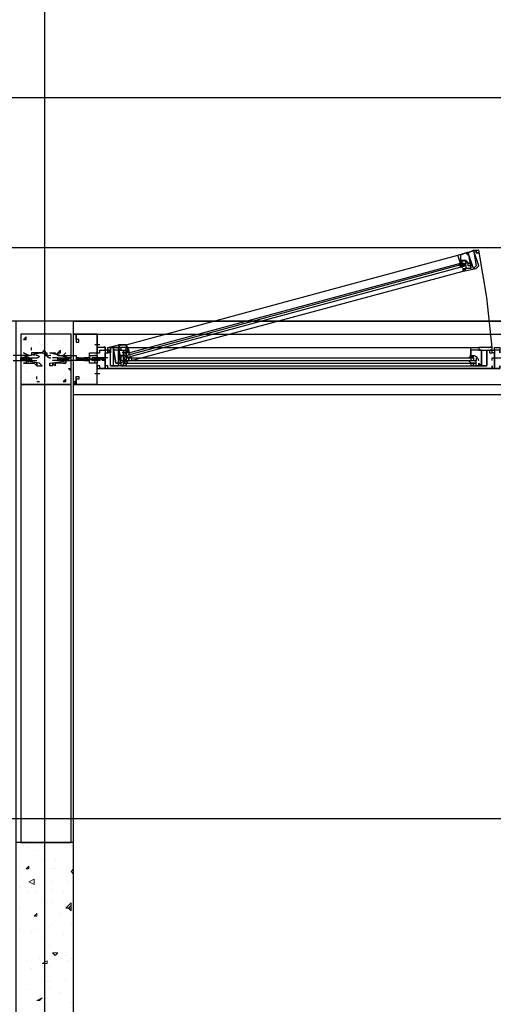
# Model space of a CAD drawing. Header units: millimetres. Extents: x 0 to 420, y 0 to 297.
# Tile 57 of 79: x 200 to 207, y 176 to 192. Entities that reach past the tile are written whole.
import ezdxf

# ---------------------------------------------------------------- set-up
doc = ezdxf.new("R2010")
doc.units = ezdxf.units.MM
doc.layers.add('LINE_000000', color=7, linetype='Continuous')

msp = doc.modelspace()

# ---------------------------------------------------------------- linework, layer by layer
at = {"layer": 'LINE_000000', "lineweight": 25}
for p, q in [((200.067, 213.402), (200.067, 67.691)), ((169.799, 190.839), (223.308, 190.839)), ((169.799, 188.426), (223.308, 188.426)), ((201.38, 186.859), (206.714, 188.299)), ((201.422, 186.732), (206.756, 188.172)), ((206.798, 188.172), (206.798, 188.172)), ((206.798, 188.172), (206.798, 188.129)), ((206.798, 188.129), (206.798, 188.129)), ((206.841, 188.172), (206.841, 188.172)), ((206.841, 188.172), (206.841, 188.172)), ((206.841, 188.129), (206.841, 188.172)), ((206.841, 188.129), (206.841, 188.087)), ((201.464, 186.605), (206.798, 188.045)), ((206.798, 188.087), (206.798, 188.087)), ((206.798, 188.087), (206.841, 188.087)), ((206.798, 188.087), (206.798, 188.087)), ((206.841, 188.087), (206.841, 188.087)), ((242.443, 187.24), (147.447, 187.24)), ((200.533, 162.941), (200.533, 187.24)), ((199.729, 186.944), (199.771, 186.986)), ((199.771, 186.944), (199.771, 186.986)), ((200.533, 187.029), (222.927, 187.029)), ((200.575, 187.029), (200.575, 187.029)), ((199.729, 186.944), (199.771, 186.944)), ((199.771, 186.859), (199.771, 186.859)), ((199.771, 186.859), (199.771, 186.859)), ((199.813, 186.902), (199.813, 186.902)), ((199.983, 186.902), (199.983, 186.902)), ((200.025, 186.859), (200.025, 186.859)), ((200.11, 186.859), (200.11, 186.859)), ((200.11, 186.859), (200.11, 186.859)), ((200.194, 186.944), (200.194, 186.944)), ((200.364, 186.902), (200.364, 186.902)), ((200.406, 186.944), (200.406, 186.944)), ((200.406, 186.859), (200.406, 186.859)), ((200.956, 186.859), (200.872, 186.859)), ((200.914, 186.902), (200.914, 186.817)), ((200.914, 186.859), (200.914, 186.859)), ((199.813, 186.69), (199.813, 186.69)), ((199.856, 186.775), (199.856, 186.817)), ((199.856, 186.775), (199.856, 186.817)), ((199.856, 186.775), (199.856, 186.775)), ((200.067, 186.69), (200.11, 186.732)), ((200.067, 186.69), (200.11, 186.69)), ((200.067, 186.69), (200.067, 186.69)), ((200.11, 186.69), (200.11, 186.732)), ((200.11, 186.69), (200.11, 186.69)), ((200.194, 186.732), (200.194, 186.732)), ((200.279, 186.732), (200.321, 186.775)), ((200.279, 186.732), (200.321, 186.732)), ((200.321, 186.732), (200.321, 186.775)), ((200.406, 186.732), (200.406, 186.732)), ((200.448, 186.775), (200.448, 186.775)), ((201.041, 186.817), (201.041, 186.775)), ((201.083, 186.775), (201.083, 186.775)), ((201.083, 186.775), (201.083, 186.775)), ((201.083, 186.775), (201.083, 186.775)), ((201.083, 186.775), (201.083, 186.775)), ((201.38, 186.817), (206.925, 186.817)), ((201.38, 186.732), (201.38, 186.732)), ((201.38, 186.69), (201.38, 186.69)), ((201.38, 186.69), (201.38, 186.69)), ((201.422, 186.732), (201.422, 186.732)), ((201.422, 186.732), (201.422, 186.69)), ((201.422, 186.69), (201.422, 186.69)), ((201.422, 186.69), (201.422, 186.69)), ((207.222, 186.775), (207.222, 186.775)), ((207.222, 186.775), (207.222, 186.775)), ((207.222, 186.775), (207.264, 186.775)), ((207.222, 186.775), (207.264, 186.775)), ((207.264, 186.775), (207.264, 186.775)), ((199.686, 186.648), (199.686, 186.648)), ((199.686, 186.648), (199.686, 186.648)), ((199.686, 186.648), (199.686, 186.648)), ((199.729, 186.648), (199.686, 186.648)), ((199.686, 186.648), (199.686, 186.648)), ((199.686, 186.605), (199.729, 186.605)), ((199.686, 186.605), (199.686, 186.605)), ((199.686, 186.605), (199.686, 186.605)), ((199.729, 186.648), (199.729, 186.648)), ((199.771, 186.648), (199.729, 186.605)), ((199.771, 186.648), (199.729, 186.648)), ((199.729, 186.648), (199.729, 186.648)), ((199.729, 186.648), (199.729, 186.648)), ((199.729, 186.605), (199.729, 186.605)), ((199.729, 186.605), (199.771, 186.605)), ((199.729, 186.605), (199.729, 186.605)), ((199.729, 186.605), (199.729, 186.605)), ((199.771, 186.648), (199.771, 186.648)), ((199.771, 186.648), (199.771, 186.648)), ((199.771, 186.648), (199.771, 186.648)), ((199.813, 186.648), (199.771, 186.648)), ((199.771, 186.648), (199.771, 186.648)), ((199.771, 186.648), (199.771, 186.648)), ((199.771, 186.648), (199.771, 186.648)), ((199.771, 186.605), (199.771, 186.605)), ((199.771, 186.605), (199.813, 186.605)), ((199.771, 186.605), (199.771, 186.605)), ((199.771, 186.605), (199.771, 186.605)), ((199.856, 186.648), (199.813, 186.605)), ((199.813, 186.648), (199.813, 186.648)), ((199.813, 186.648), (199.813, 186.648)), ((199.813, 186.648), (199.813, 186.648)), ((199.813, 186.605), (199.813, 186.605)), ((199.856, 186.648), (199.856, 186.648)), ((199.856, 186.648), (199.856, 186.648)), ((199.856, 186.648), (199.94, 186.648)), ((199.856, 186.605), (199.856, 186.605)), ((199.856, 186.605), (199.94, 186.605)), ((199.983, 186.563), (199.983, 186.563)), ((200.279, 186.648), (200.194, 186.648)), ((200.279, 186.605), (200.194, 186.605)), ((200.279, 186.648), (200.321, 186.605)), ((200.279, 186.648), (200.279, 186.648)), ((200.279, 186.648), (200.321, 186.648)), ((200.321, 186.605), (200.279, 186.605)), ((200.279, 186.605), (200.279, 186.605)), ((200.279, 186.521), (200.279, 186.521)), ((200.279, 186.521), (200.279, 186.521)), ((200.321, 186.648), (200.321, 186.648)), ((200.321, 186.648), (200.321, 186.648)), ((200.321, 186.648), (200.364, 186.648)), ((200.321, 186.605), (200.321, 186.605)), ((200.321, 186.605), (200.321, 186.605)), ((200.321, 186.605), (200.321, 186.605)), ((200.364, 186.605), (200.321, 186.605)), ((200.364, 186.648), (200.406, 186.648)), ((200.364, 186.648), (200.364, 186.648)), ((200.364, 186.648), (200.364, 186.648)), ((200.364, 186.648), (200.364, 186.648)), ((200.364, 186.605), (200.364, 186.605)), ((200.406, 186.605), (200.364, 186.605)), ((200.364, 186.605), (200.364, 186.605)), ((200.364, 186.605), (200.364, 186.605)), ((200.406, 186.648), (200.406, 186.648)), ((200.406, 186.648), (200.406, 186.605)), ((200.406, 186.648), (200.406, 186.648)), ((200.406, 186.648), (200.448, 186.605)), ((200.406, 186.648), (200.406, 186.648)), ((200.406, 186.648), (200.448, 186.648)), ((200.406, 186.605), (200.406, 186.605)), ((200.406, 186.605), (200.406, 186.605)), ((200.406, 186.605), (200.406, 186.605)), ((200.448, 186.605), (200.406, 186.605)), ((200.406, 186.521), (200.406, 186.521)), ((200.406, 186.521), (200.406, 186.521)), ((200.448, 186.648), (200.448, 186.648)), ((200.448, 186.648), (200.448, 186.648)), ((200.448, 186.648), (200.491, 186.648)), ((200.448, 186.605), (200.448, 186.605)), ((200.448, 186.605), (200.448, 186.605)), ((200.491, 186.605), (200.448, 186.605)), ((200.448, 186.521), (200.448, 186.521)), ((200.618, 186.605), (200.575, 186.605)), ((200.618, 186.648), (200.618, 186.648)), ((200.618, 186.648), (200.618, 186.648)), ((200.618, 186.648), (200.66, 186.605)), ((200.618, 186.648), (200.618, 186.648)), ((200.618, 186.648), (200.66, 186.648)), ((200.618, 186.605), (200.618, 186.605)), ((200.618, 186.605), (200.618, 186.605)), ((200.618, 186.605), (200.618, 186.605)), ((200.66, 186.605), (200.618, 186.605)), ((200.66, 186.648), (200.66, 186.648)), ((200.66, 186.648), (200.66, 186.648)), ((200.66, 186.648), (200.702, 186.648)), ((200.66, 186.648), (200.66, 186.648)), ((200.66, 186.605), (200.66, 186.605)), ((200.702, 186.605), (200.66, 186.605)), ((200.702, 186.648), (200.702, 186.648)), ((200.702, 186.648), (200.702, 186.605)), ((200.702, 186.605), (200.702, 186.605)), ((200.702, 186.605), (200.702, 186.605)), ((200.745, 186.648), (200.745, 186.648)), ((200.745, 186.605), (200.745, 186.648)), ((200.745, 186.648), (200.745, 186.648)), ((200.745, 186.648), (200.745, 186.648)), ((200.745, 186.648), (200.745, 186.648)), ((200.745, 186.648), (200.745, 186.648)), ((200.787, 186.605), (200.745, 186.605)), ((200.745, 186.605), (200.745, 186.605)), ((200.745, 186.605), (200.745, 186.605)), ((200.787, 186.648), (200.787, 186.648)), ((200.787, 186.648), (200.787, 186.648)), ((200.787, 186.648), (200.787, 186.648)), ((200.787, 186.648), (200.787, 186.648)), ((200.787, 186.605), (200.787, 186.605)), ((200.787, 186.605), (200.787, 186.605)), ((200.787, 186.605), (200.787, 186.605)), ((200.787, 186.605), (200.787, 186.605)), ((200.829, 186.648), (200.829, 186.648)), ((200.829, 186.648), (200.829, 186.648)), ((200.829, 186.648), (200.829, 186.648)), ((200.829, 186.648), (200.829, 186.648)), ((200.872, 186.648), (200.829, 186.648)), ((200.829, 186.648), (200.829, 186.648)), ((200.829, 186.648), (200.829, 186.648)), ((200.829, 186.605), (200.829, 186.605)), ((200.829, 186.605), (200.829, 186.605)), ((200.829, 186.605), (200.829, 186.605)), ((200.829, 186.605), (200.829, 186.605)), ((200.829, 186.605), (200.829, 186.605)), ((200.872, 186.605), (200.829, 186.605)), ((200.829, 186.605), (200.829, 186.605)), ((201.083, 186.648), (200.872, 186.648)), ((200.872, 186.648), (200.872, 186.648)), ((200.872, 186.648), (200.872, 186.648)), ((200.872, 186.648), (200.872, 186.648)), ((200.914, 186.648), (200.872, 186.648)), ((200.872, 186.648), (200.872, 186.648)), ((200.872, 186.648), (200.872, 186.648)), ((200.872, 186.605), (200.872, 186.605)), ((200.872, 186.605), (200.872, 186.605)), ((200.872, 186.605), (200.872, 186.605)), ((200.872, 186.605), (200.872, 186.605)), ((200.914, 186.605), (200.872, 186.605)), ((200.872, 186.605), (200.872, 186.605)), ((200.914, 186.648), (200.914, 186.648)), ((200.914, 186.648), (200.914, 186.648)), ((200.914, 186.648), (200.914, 186.648)), ((200.956, 186.648), (200.914, 186.648)), ((200.914, 186.648), (200.914, 186.648)), ((200.914, 186.648), (200.914, 186.648)), ((200.914, 186.605), (200.914, 186.605)), ((200.914, 186.605), (200.914, 186.605)), ((200.914, 186.605), (200.914, 186.605)), ((200.914, 186.605), (200.914, 186.605)), ((200.956, 186.605), (200.914, 186.605)), ((200.914, 186.605), (200.914, 186.605)), ((200.956, 186.648), (200.956, 186.648)), ((200.956, 186.648), (200.956, 186.648)), ((200.956, 186.648), (200.956, 186.648)), ((200.956, 186.648), (200.956, 186.648)), ((200.956, 186.648), (200.956, 186.648)), ((200.956, 186.605), (200.956, 186.605)), ((200.956, 186.605), (200.956, 186.605)), ((200.956, 186.605), (200.956, 186.605)), ((200.956, 186.605), (200.956, 186.605)), ((200.956, 186.605), (200.956, 186.605)), ((200.956, 186.605), (200.956, 186.605)), ((200.999, 186.648), (200.999, 186.648)), ((200.999, 186.648), (200.999, 186.648)), ((200.999, 186.648), (200.999, 186.648)), ((200.999, 186.648), (200.999, 186.648)), ((200.999, 186.605), (200.999, 186.605)), ((200.999, 186.605), (200.999, 186.605)), ((200.999, 186.605), (200.999, 186.605)), ((200.999, 186.605), (200.999, 186.605)), ((201.041, 186.605), (200.999, 186.605)), ((200.999, 186.605), (200.999, 186.605)), ((200.999, 186.605), (200.999, 186.605)), ((201.041, 186.648), (201.041, 186.648)), ((201.041, 186.648), (201.041, 186.648)), ((201.041, 186.605), (201.041, 186.605)), ((201.041, 186.605), (201.041, 186.605)), ((201.041, 186.605), (201.041, 186.605)), ((201.126, 186.521), (201.168, 186.521)), ((201.168, 186.521), (201.168, 186.521)), ((201.337, 186.648), (201.337, 186.605)), ((201.337, 186.605), (201.337, 186.605)), ((201.337, 186.563), (201.337, 186.605)), ((201.337, 186.605), (207.01, 186.605)), ((201.337, 186.605), (207.01, 186.605)), ((201.337, 186.605), (207.01, 186.605)), ((201.337, 186.563), (201.337, 186.563)), ((201.337, 186.563), (201.337, 186.563)), ((201.337, 186.563), (207.01, 186.563)), ((201.337, 186.563), (207.01, 186.563)), ((201.38, 186.648), (201.38, 186.605)), ((201.38, 186.648), (201.38, 186.605)), ((201.38, 186.648), (206.925, 186.648)), ((201.38, 186.648), (201.38, 186.605)), ((201.38, 186.648), (201.38, 186.648)), ((201.422, 186.648), (201.38, 186.648)), ((201.38, 186.605), (201.38, 186.605)), ((201.38, 186.605), (201.38, 186.605)), ((201.38, 186.605), (201.38, 186.605)), ((201.38, 186.563), (201.38, 186.563)), ((201.38, 186.521), (206.925, 186.521)), ((201.422, 186.648), (201.422, 186.648)), ((201.422, 186.648), (201.422, 186.648)), ((206.925, 186.648), (206.925, 186.605)), ((206.925, 186.605), (206.925, 186.605)), ((206.925, 186.563), (206.925, 186.563)), ((206.968, 186.648), (206.968, 186.605)), ((206.968, 186.648), (206.968, 186.605)), ((206.968, 186.605), (206.968, 186.605)), ((206.968, 186.605), (206.968, 186.605)), ((206.968, 186.563), (206.968, 186.563)), ((207.01, 186.648), (207.01, 186.605)), ((207.01, 186.563), (207.01, 186.605)), ((207.01, 186.563), (207.01, 186.563)), ((207.179, 186.521), (207.179, 186.521)), ((207.179, 186.521), (207.179, 186.521)), ((207.264, 186.648), (207.433, 186.648)), ((207.264, 186.648), (207.264, 186.648)), ((207.264, 186.605), (207.264, 186.648)), ((207.264, 186.605), (207.264, 186.605)), ((199.686, 186.394), (199.686, 186.394)), ((199.771, 186.478), (199.771, 186.478)), ((199.771, 186.436), (199.771, 186.436)), ((199.898, 186.478), (199.898, 186.478)), ((199.94, 186.309), (199.94, 186.351)), ((199.94, 186.309), (199.94, 186.351)), ((200.067, 186.478), (200.067, 186.478)), ((200.067, 186.436), (200.067, 186.436)), ((200.11, 186.478), (200.11, 186.478)), ((200.448, 186.478), (200.491, 186.478)), ((200.448, 186.478), (200.491, 186.436)), ((200.448, 186.436), (200.448, 186.436)), ((200.956, 186.394), (200.872, 186.394)), ((200.914, 186.436), (200.914, 186.436)), ((200.914, 186.394), (200.914, 186.394)), ((200.914, 186.394), (200.914, 186.394)), ((201.126, 186.478), (201.126, 186.478)), ((201.168, 186.478), (201.126, 186.478)), ((201.168, 186.478), (201.168, 186.478)), ((201.168, 186.478), (201.168, 186.478)), ((207.179, 186.478), (207.179, 186.478)), ((207.222, 186.478), (207.222, 186.478)), ((199.94, 186.309), (199.94, 186.309)), ((199.94, 186.267), (199.983, 186.267)), ((199.94, 186.267), (199.983, 186.267)), ((199.983, 186.267), (199.983, 186.267)), ((200.067, 186.267), (200.067, 186.267)), ((200.11, 186.267), (200.11, 186.267)), ((200.279, 186.309), (200.279, 186.309)), ((200.364, 186.267), (200.406, 186.309)), ((200.364, 186.267), (200.406, 186.267)), ((200.406, 186.267), (200.406, 186.309)), ((200.406, 186.309), (200.406, 186.309)), ((200.533, 186.224), (222.927, 186.224)), ((200.575, 186.267), (200.575, 186.267)), ((229.404, 179.239), (147.447, 179.239))]:
    msp.add_line(p, q, dxfattribs=at)
at = {"layer": 'LINE_000000', "lineweight": 0}
for p, q in [((200.533, 186.648), (200.533, 186.648)), ((199.729, 178.816), (199.729, 178.816)), ((199.813, 178.774), (199.813, 178.774)), ((200.491, 178.816), (200.491, 178.816)), ((199.898, 178.731), (199.898, 178.731)), ((199.686, 178.477), (199.686, 178.477)), ((199.686, 178.477), (199.686, 178.477)), ((199.771, 178.435), (199.813, 178.477)), ((199.771, 178.435), (199.813, 178.435)), ((199.813, 178.435), (199.813, 178.477)), ((200.025, 178.562), (200.025, 178.562)), ((200.194, 178.435), (200.194, 178.435)), ((200.237, 178.562), (200.237, 178.562)), ((200.237, 178.435), (200.237, 178.435)), ((200.448, 178.477), (200.448, 178.477)), ((200.491, 178.393), (200.533, 178.435)), ((200.533, 178.35), (200.533, 178.435)), ((200.491, 178.393), (200.533, 178.35)), ((199.686, 178.139), (199.686, 178.139)), ((199.813, 178.223), (199.898, 178.266)), ((199.813, 178.223), (199.898, 178.181)), ((199.856, 178.139), (199.856, 178.139)), ((199.898, 178.181), (199.898, 178.266)), ((200.194, 178.223), (200.194, 178.223)), ((200.448, 178.223), (200.448, 178.223)), ((199.813, 178.054), (199.813, 178.054)), ((199.94, 178.054), (199.94, 178.054)), ((200.194, 178.096), (200.194, 178.096)), ((200.364, 178.054), (200.364, 178.054)), ((200.11, 177.885), (200.11, 177.885)), ((200.194, 177.885), (200.194, 177.885)), ((200.406, 177.8), (200.491, 177.885)), ((200.448, 177.8), (200.491, 177.842)), ((200.491, 177.758), (200.491, 177.842)), ((199.686, 177.8), (199.686, 177.8)), ((199.898, 177.673), (199.94, 177.715)), ((199.898, 177.673), (199.94, 177.673)), ((199.898, 177.673), (199.898, 177.673)), ((199.94, 177.673), (199.94, 177.715)), ((200.321, 177.715), (200.321, 177.715)), ((200.448, 177.8), (200.491, 177.758)), ((200.152, 177.504), (200.152, 177.504)), ((200.194, 177.546), (200.194, 177.546)), ((200.491, 177.546), (200.491, 177.546)), ((199.686, 177.461), (199.686, 177.461)), ((199.856, 177.419), (199.856, 177.419)), ((199.898, 177.461), (199.898, 177.461)), ((200.025, 177.334), (200.025, 177.334)), ((200.364, 177.377), (200.364, 177.377)), ((200.152, 177.207), (200.152, 177.207)), ((200.194, 177.08), (200.279, 177.08)), ((200.194, 177.08), (200.237, 177.038)), ((200.237, 177.038), (200.279, 177.08)), ((200.406, 177.038), (200.406, 177.038)), ((199.771, 176.953), (199.771, 176.953)), ((199.983, 176.996), (199.983, 176.996)), ((200.025, 176.911), (200.11, 176.953)), ((200.025, 176.911), (200.11, 176.911)), ((200.11, 176.911), (200.11, 176.953)), ((200.152, 176.869), (200.152, 176.869)), ((200.448, 176.953), (200.448, 176.953)), ((200.491, 176.996), (200.491, 176.996)), ((199.856, 176.826), (199.856, 176.826)), ((200.11, 176.615), (200.11, 176.615)), ((200.152, 176.615), (200.152, 176.615)), ((200.406, 176.657), (200.406, 176.657)), ((200.533, 176.657), (200.533, 176.657)), ((200.533, 176.657), (200.533, 176.657)), ((199.771, 176.488), (199.771, 176.488)), ((200.152, 176.53), (200.152, 176.53)), ((200.321, 176.445), (200.321, 176.445)), ((199.94, 176.318), (200.025, 176.361)), ((199.94, 176.318), (199.983, 176.318)), ((199.983, 176.318), (200.025, 176.361)), ((199.983, 176.361), (199.983, 176.361)), ((200.491, 176.276), (200.491, 176.276)), ((200.533, 176.318), (200.533, 176.318)), ((200.533, 176.318), (200.533, 176.318))]:
    msp.add_line(p, q, dxfattribs=at)
at = {"layer": 'LINE_000000', "lineweight": 25}
for points in [[(206.883, 188.299), (206.841, 188.341), (206.756, 188.299), (206.756, 188.214), (206.798, 188.214), (206.841, 188.214), (206.883, 188.172), (206.925, 188.172), (206.925, 188.129), (206.925, 188.087), (206.925, 188.129), (206.883, 188.129), (206.883, 188.172), (206.841, 188.172), (206.841, 188.214), (206.798, 188.214), (206.756, 188.172), (206.798, 188.172), (206.756, 188.172), (206.714, 188.299), (206.841, 188.341), (206.883, 188.341), (206.883, 188.299)], [(206.883, 188.087), (206.841, 188.087), (206.798, 188.045), (206.798, 188.087), (206.798, 188.045), (207.01, 188.087), (207.052, 188.129), (206.968, 188.383), (207.01, 188.383), (207.01, 188.341), (207.052, 188.341), (207.01, 188.341), (207.01, 188.383), (207.052, 188.383), (206.841, 188.341), (206.883, 188.341), (206.925, 188.087), (206.883, 188.087)], [(206.968, 188.383), (207.01, 188.129), (206.968, 188.087), (206.883, 188.341), (206.968, 188.383)], [(206.798, 188.129), (206.756, 188.129), (206.798, 188.129)], [(223.308, 187.24), (223.308, 186.055), (200.533, 186.055), (200.533, 187.24), (223.308, 187.24)], [(200.491, 187.029), (199.686, 187.029), (199.686, 186.224), (200.491, 186.224), (200.491, 187.029)], [(201.38, 186.605), (201.422, 186.605), (201.422, 186.648), (201.464, 186.648), (201.464, 186.605), (201.253, 186.563), (201.21, 186.563), (201.168, 186.817), (201.126, 186.817), (201.126, 186.775), (201.083, 186.732), (201.083, 186.775), (201.126, 186.775), (201.083, 186.775), (201.083, 186.817), (201.253, 186.859), (201.253, 186.817), (201.295, 186.605), (201.337, 186.605), (201.38, 186.605)], [(199.813, 186.69), (199.729, 186.732), (199.813, 186.69)], [(200.025, 186.732), (200.067, 186.775), (200.11, 186.69), (200.025, 186.732)], [(200.491, 186.648), (200.448, 186.648), (200.152, 186.732), (200.194, 186.732), (200.237, 186.732), (200.279, 186.69), (200.279, 186.732), (200.279, 186.69), (200.321, 186.69), (200.364, 186.69), (200.406, 186.69), (200.448, 186.69), (200.575, 186.69), (200.575, 186.605), (200.448, 186.605), (200.406, 186.605), (200.406, 186.563), (200.364, 186.563), (200.321, 186.563), (200.279, 186.563), (200.237, 186.563), (200.237, 186.521), (200.194, 186.563), (200.194, 186.521), (200.152, 186.521), (200.152, 186.563), (200.448, 186.605), (200.491, 186.605), (200.491, 186.648)], [(200.364, 186.69), (200.406, 186.732), (200.364, 186.69)], [(200.872, 186.69), (200.914, 186.69), (200.914, 186.563), (200.872, 186.563), (200.872, 186.605), (200.914, 186.605), (200.914, 186.69), (200.872, 186.69)], [(201.126, 186.478), (201.083, 186.478), (201.083, 186.521), (201.041, 186.521), (201.041, 186.478), (201.041, 186.732), (201.083, 186.732), (201.083, 186.775), (201.041, 186.775), (201.041, 186.817), (200.914, 186.817), (200.914, 186.732), (200.956, 186.732), (200.956, 186.775), (201.041, 186.775), (201.041, 186.478), (200.956, 186.478), (200.956, 186.521), (200.914, 186.521), (200.914, 186.478), (201.168, 186.478), (201.126, 186.478)], [(201.295, 186.521), (201.337, 186.521), (201.337, 186.563), (201.337, 186.521), (201.38, 186.521), (201.38, 186.563), (201.38, 186.521), (201.168, 186.521), (201.126, 186.521), (201.126, 186.775), (201.126, 186.732), (201.083, 186.732), (201.083, 186.775), (201.083, 186.817), (201.295, 186.817), (201.295, 186.775), (201.253, 186.775), (201.253, 186.521), (201.253, 186.563), (201.295, 186.563), (201.295, 186.521)], [(201.168, 186.817), (201.21, 186.563), (201.295, 186.563), (201.253, 186.817), (201.168, 186.817)], [(201.168, 186.521), (201.253, 186.521), (201.253, 186.775), (201.168, 186.775), (201.168, 186.521)], [(207.052, 186.521), (207.01, 186.521), (207.01, 186.563), (206.968, 186.563), (206.968, 186.521), (206.925, 186.521), (206.968, 186.521), (206.968, 186.563), (206.925, 186.563), (206.925, 186.521), (207.179, 186.521), (207.179, 186.775), (207.222, 186.775), (207.222, 186.732), (207.264, 186.732), (207.264, 186.775), (207.222, 186.775), (207.264, 186.775), (207.264, 186.817), (207.052, 186.817), (207.052, 186.775), (207.095, 186.775), (207.095, 186.521), (207.052, 186.521), (207.052, 186.563), (207.052, 186.521)], [(207.179, 186.521), (207.095, 186.521), (207.095, 186.775), (207.179, 186.775), (207.179, 186.521)], [(207.222, 186.478), (207.264, 186.478), (207.264, 186.521), (207.264, 186.478), (207.306, 186.478), (207.306, 186.732), (207.264, 186.732), (207.264, 186.775), (207.306, 186.775), (207.306, 186.817), (207.391, 186.817), (207.391, 186.732), (207.391, 186.775), (207.306, 186.775), (207.306, 186.478), (207.391, 186.478), (207.391, 186.521), (207.391, 186.478), (207.137, 186.478), (207.179, 186.478), (207.137, 186.478), (207.179, 186.478), (207.222, 186.478)], [(199.729, 186.605), (199.729, 186.648), (199.729, 186.605)], [(199.813, 186.563), (199.729, 186.563), (199.813, 186.563)], [(199.771, 186.605), (199.771, 186.648), (199.771, 186.605)], [(200.364, 186.563), (200.406, 186.563), (200.364, 186.563)], [(200.618, 186.605), (200.618, 186.648), (200.618, 186.605)], [(200.829, 186.648), (200.829, 186.605), (200.829, 186.648)], [(200.872, 186.648), (200.872, 186.605), (200.872, 186.648)], [(200.914, 186.648), (200.914, 186.605), (200.914, 186.648)], [(200.956, 186.648), (200.956, 186.605), (200.956, 186.648)], [(200.999, 186.648), (200.999, 186.605), (200.999, 186.648)], [(201.041, 186.648), (201.041, 186.605), (201.041, 186.648)], [(201.253, 186.563), (201.253, 186.521), (201.253, 186.563)], [(201.337, 186.563), (201.38, 186.563), (201.337, 186.563)], [(201.422, 186.648), (201.464, 186.648), (201.422, 186.648)], [(207.052, 186.563), (207.095, 186.521), (207.052, 186.521), (207.052, 186.563)], [(207.137, 186.478), (201.168, 186.478), (207.137, 186.478)], [(207.179, 186.478), (207.137, 186.478), (207.179, 186.478)], [(199.686, 178.858), (200.491, 178.858), (200.491, 186.224), (199.686, 186.224), (199.686, 178.858)], [(200.533, 186.224), (200.575, 186.224), (200.533, 186.224)], [(199.602, 176.064), (200.533, 176.064), (200.533, 178.858), (199.602, 178.858), (199.602, 176.064)]]:
    msp.add_lwpolyline(points, close=True, dxfattribs=at)
for points in [[(207.264, 186.817), (207.179, 187.621), (207.052, 188.383)], [(206.841, 188.129), (201.38, 186.648), (201.38, 186.69), (206.841, 188.172)], [(206.724, 188.137), (206.731, 188.142), (206.737, 188.148), (206.743, 188.154), (206.748, 188.162), (206.751, 188.169), (206.754, 188.177), (206.756, 188.186), (206.756, 188.195)], [(206.791, 188.096), (206.786, 188.103), (206.781, 188.11), (206.774, 188.116), (206.767, 188.121), (206.759, 188.124), (206.751, 188.127), (206.743, 188.129), (206.734, 188.129)], [(206.824, 188.203), (206.816, 188.207), (206.807, 188.21), (206.797, 188.212), (206.788, 188.213), (206.779, 188.214), (206.769, 188.214), (206.76, 188.213), (206.75, 188.21)], [(206.798, 188.172), (206.798, 188.129), (206.841, 188.172)], [(206.809, 188.05), (206.814, 188.051), (206.818, 188.053), (206.822, 188.055), (206.827, 188.057), (206.831, 188.059), (206.835, 188.062), (206.839, 188.064), (206.842, 188.067)], [(206.857, 188.081), (206.858, 188.083), (206.859, 188.084), (206.861, 188.085), (206.862, 188.087), (206.863, 188.088), (206.864, 188.089), (206.865, 188.091), (206.865, 188.092)], [(200.533, 187.24), (199.602, 187.24), (199.602, 162.941)], [(200.533, 187.029), (200.575, 187.029), (200.533, 187.029), (200.575, 187.029), (200.533, 187.029), (200.575, 187.029)], [(200.914, 186.224), (200.575, 186.224), (200.914, 186.224), (200.914, 186.563), (200.787, 186.563), (200.787, 186.648), (200.787, 186.69), (200.914, 186.69), (200.914, 187.029), (200.575, 187.029), (200.575, 186.944), (200.575, 186.902), (200.618, 186.902), (200.618, 186.944), (200.575, 186.944), (200.575, 187.029), (200.914, 187.029), (200.914, 186.859)], [(200.914, 186.436), (200.914, 186.563), (200.787, 186.563), (200.787, 186.732), (200.914, 186.732), (200.914, 186.859)], [(201.021, 186.832), (201.025, 186.829), (201.028, 186.827), (201.032, 186.825), (201.036, 186.823), (201.04, 186.821), (201.044, 186.82), (201.049, 186.818), (201.053, 186.818)], [(201.253, 186.817), (201.295, 186.859), (201.38, 186.859), (201.422, 186.775), (201.38, 186.732), (201.337, 186.732), (201.337, 186.69), (201.295, 186.69), (201.295, 186.648), (201.295, 186.605), (201.337, 186.605), (201.337, 186.648), (201.337, 186.69), (201.337, 186.732), (201.38, 186.732), (201.422, 186.775), (201.422, 186.732), (201.38, 186.732)], [(201.422, 186.732), (201.38, 186.859), (201.253, 186.859), (201.253, 186.817)], [(207.21, 186.818), (207.214, 186.818), (207.218, 186.82), (207.223, 186.821), (207.227, 186.823), (207.23, 186.825), (207.234, 186.827), (207.238, 186.829), (207.241, 186.832)], [(199.559, 186.605), (199.686, 186.605), (199.729, 186.605), (199.771, 186.605), (199.771, 186.563), (199.813, 186.563), (199.856, 186.563), (199.898, 186.563), (199.94, 186.521), (199.94, 186.563), (199.94, 186.521), (200.025, 186.521), (199.983, 186.563), (199.686, 186.605), (199.686, 186.648), (199.686, 186.648), (199.983, 186.732), (200.025, 186.732), (199.94, 186.732), (199.898, 186.732), (199.898, 186.69), (199.898, 186.732), (199.856, 186.732), (199.856, 186.69), (199.813, 186.69), (199.771, 186.69), (199.729, 186.69), (199.686, 186.69), (199.559, 186.69)], [(199.986, 186.666), (199.979, 186.671), (199.972, 186.676), (199.965, 186.68), (199.957, 186.683), (199.949, 186.686), (199.941, 186.688), (199.932, 186.689), (199.924, 186.69)], [(199.924, 186.648), (199.932, 186.648), (199.941, 186.65), (199.949, 186.652), (199.957, 186.655), (199.965, 186.658), (199.972, 186.662), (199.979, 186.667), (199.986, 186.672)], [(200.169, 186.69), (200.16, 186.689), (200.152, 186.688), (200.144, 186.686), (200.135, 186.683), (200.128, 186.68), (200.12, 186.676), (200.113, 186.671), (200.106, 186.666)], [(200.106, 186.672), (200.113, 186.667), (200.12, 186.662), (200.128, 186.658), (200.135, 186.655), (200.144, 186.652), (200.152, 186.65), (200.16, 186.648), (200.169, 186.648)], [(200.702, 186.605), (200.787, 186.605), (200.787, 186.648), (200.787, 186.69), (200.787, 186.648), (200.702, 186.648)], [(201.337, 186.648), (201.38, 186.69), (201.38, 186.648), (201.38, 186.817), (201.295, 186.817), (201.295, 186.775), (201.253, 186.775)], [(201.253, 186.775), (201.295, 186.775), (201.38, 186.775), (201.38, 186.69), (201.337, 186.69)], [(201.336, 186.688), (201.321, 186.683), (201.307, 186.676), (201.294, 186.668), (201.282, 186.657), (201.272, 186.645), (201.264, 186.632), (201.258, 186.617), (201.254, 186.602)], [(201.336, 186.688), (201.321, 186.683), (201.307, 186.676), (201.294, 186.668), (201.282, 186.657), (201.272, 186.645), (201.264, 186.632), (201.258, 186.617), (201.254, 186.602)], [(201.358, 186.69), (201.348, 186.69), (201.339, 186.688), (201.33, 186.686), (201.321, 186.683), (201.312, 186.679), (201.304, 186.675), (201.296, 186.669), (201.288, 186.663)], [(201.373, 186.771), (201.364, 186.768), (201.355, 186.764), (201.347, 186.76), (201.339, 186.755), (201.331, 186.749), (201.325, 186.742), (201.318, 186.735), (201.313, 186.727)], [(201.381, 186.697), (201.384, 186.688), (201.388, 186.68), (201.392, 186.673), (201.398, 186.667), (201.404, 186.661), (201.411, 186.656), (201.419, 186.652), (201.428, 186.65)], [(201.387, 186.766), (201.392, 186.758), (201.397, 186.752), (201.404, 186.746), (201.411, 186.741), (201.419, 186.737), (201.427, 186.735), (201.435, 186.733), (201.444, 186.732)], [(201.454, 186.682), (201.447, 186.677), (201.441, 186.671), (201.435, 186.665), (201.43, 186.658), (201.427, 186.65), (201.424, 186.642), (201.422, 186.633), (201.422, 186.625)], [(206.877, 186.65), (206.886, 186.652), (206.894, 186.656), (206.901, 186.661), (206.907, 186.667), (206.913, 186.673), (206.917, 186.68), (206.921, 186.688), (206.924, 186.697)], [(206.974, 186.663), (206.967, 186.669), (206.959, 186.675), (206.951, 186.679), (206.942, 186.683), (206.933, 186.686), (206.924, 186.688), (206.914, 186.69), (206.905, 186.69)], [(206.968, 186.648), (206.925, 186.69), (206.925, 186.648), (206.968, 186.648), (206.925, 186.648), (206.925, 186.817), (207.052, 186.817), (207.052, 186.775), (207.095, 186.775), (207.052, 186.775)], [(207.052, 186.775), (207.01, 186.775), (206.925, 186.775), (206.925, 186.69), (206.968, 186.69)], [(207.051, 186.602), (207.047, 186.617), (207.041, 186.632), (207.033, 186.645), (207.023, 186.657), (207.011, 186.668), (206.998, 186.676), (206.984, 186.683), (206.969, 186.688)], [(207.051, 186.602), (207.047, 186.617), (207.041, 186.632), (207.033, 186.645), (207.023, 186.657), (207.011, 186.668), (206.998, 186.676), (206.984, 186.683), (206.969, 186.688)], [(199.686, 186.648), (199.686, 186.605), (199.729, 186.648), (199.686, 186.605)], [(199.813, 186.648), (199.813, 186.605), (199.813, 186.648), (199.771, 186.605)], [(199.813, 186.605), (199.856, 186.605), (199.856, 186.648), (199.856, 186.605)], [(199.813, 186.648), (199.856, 186.648), (199.813, 186.605)], [(200.279, 186.605), (200.279, 186.648), (200.321, 186.605)], [(200.364, 186.648), (200.364, 186.605), (200.321, 186.648), (200.321, 186.605), (200.321, 186.648)], [(200.364, 186.605), (200.364, 186.648), (200.406, 186.605)], [(200.406, 186.605), (200.406, 186.648), (200.448, 186.605)], [(200.448, 186.648), (200.448, 186.605), (200.448, 186.648), (200.491, 186.648)], [(200.618, 186.648), (200.575, 186.648), (200.618, 186.605), (200.575, 186.605)], [(200.66, 186.648), (200.66, 186.605), (200.66, 186.648), (200.702, 186.605)], [(200.745, 186.605), (200.702, 186.648), (200.745, 186.648)], [(200.745, 186.648), (200.745, 186.605), (200.745, 186.648), (200.787, 186.605), (200.787, 186.648), (200.787, 186.605), (200.787, 186.648), (200.829, 186.605), (200.829, 186.648), (200.829, 186.605)], [(200.872, 186.648), (200.872, 186.605), (200.829, 186.648)], [(200.914, 186.648), (200.914, 186.605), (200.872, 186.648)], [(200.956, 186.648), (200.956, 186.605), (200.914, 186.648)], [(200.999, 186.648), (200.999, 186.605), (200.956, 186.648)], [(200.999, 186.605), (200.999, 186.648), (201.041, 186.605)], [(201.288, 186.547), (201.29, 186.546), (201.291, 186.545), (201.292, 186.544), (201.294, 186.543), (201.295, 186.542), (201.296, 186.541), (201.298, 186.54), (201.299, 186.539)], [(201.317, 186.529), (201.322, 186.527), (201.326, 186.526), (201.33, 186.524), (201.335, 186.523), (201.34, 186.522), (201.344, 186.522), (201.349, 186.521), (201.354, 186.521)], [(201.337, 186.648), (201.38, 186.605), (201.337, 186.605)], [(201.354, 186.616), (201.355, 186.616), (201.357, 186.615), (201.358, 186.614), (201.36, 186.614), (201.361, 186.613), (201.363, 186.612), (201.364, 186.612), (201.366, 186.611)], [(201.428, 186.603), (201.419, 186.601), (201.411, 186.597), (201.404, 186.592), (201.398, 186.586), (201.392, 186.58), (201.388, 186.573), (201.384, 186.565), (201.381, 186.556)], [(201.386, 186.606), (201.391, 186.606), (201.395, 186.605), (201.4, 186.605), (201.405, 186.605), (201.409, 186.606), (201.414, 186.606), (201.419, 186.607), (201.423, 186.608)], [(206.924, 186.556), (206.921, 186.565), (206.917, 186.573), (206.913, 186.58), (206.907, 186.586), (206.901, 186.592), (206.894, 186.597), (206.886, 186.601), (206.877, 186.603)], [(206.909, 186.521), (206.914, 186.521), (206.919, 186.522), (206.923, 186.522), (206.928, 186.523), (206.932, 186.524), (206.937, 186.526), (206.941, 186.527), (206.946, 186.529)], [(206.964, 186.539), (206.965, 186.54), (206.966, 186.541), (206.968, 186.542), (206.969, 186.543), (206.97, 186.544), (206.972, 186.545), (206.973, 186.546), (206.974, 186.547)], [(200.575, 186.267), (200.575, 186.224), (200.575, 186.267), (200.575, 186.224), (200.575, 186.309), (200.575, 186.351), (200.618, 186.351), (200.618, 186.309), (200.575, 186.309), (200.575, 186.224), (200.914, 186.224), (200.914, 186.394), (200.914, 186.436)], [(200.533, 186.267), (200.533, 186.267), (200.575, 186.267), (200.575, 186.224)], [(200.575, 186.224), (200.533, 186.224), (200.575, 186.267)]]:
    msp.add_lwpolyline(points, dxfattribs=at)
at = {"layer": 'LINE_000000', "lineweight": 0}
msp.add_lwpolyline([(200.491, 177.885), (200.491, 177.8), (200.406, 177.8)], dxfattribs=at)

doc.saveas('drawing.dxf')
